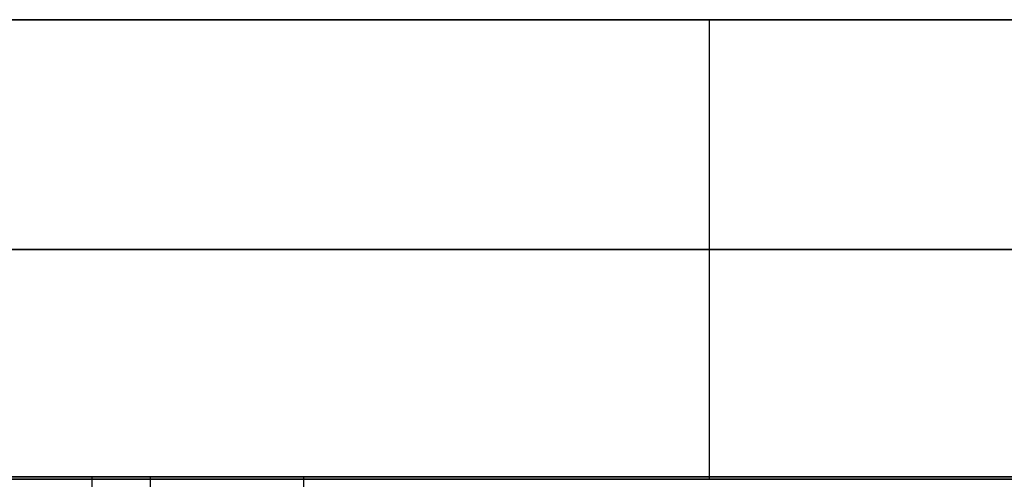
# Model space of a CAD drawing. Header units: millimetres. Extents: x 14566 to 15601, y -4 to 41.
# Tile 15 of 52: x 14853.86 to 14858.14, y 25.76 to 27.76. Entities that reach past the tile are written whole.
import ezdxf

# ---------------------------------------------------------------- set-up
doc = ezdxf.new("R2010")
doc.units = ezdxf.units.MM
doc.layers.add('Pond Mirror Ferm Living', color=7, linetype='Continuous', true_color=0x000000)

msp = doc.modelspace()

# ---------------------------------------------------------------- linework, layer by layer
at = {"layer": 'Pond Mirror Ferm Living'}
for p, q in [((15336.866, 27.7645, 3585.2848), (14836.866, 27.7645, 3585.2848)), ((15336.866, 27.7645, 3572.2848), (14836.866, 27.7645, 3572.2848)), ((14836.866, 27.7645, 2927.2612), (15336.866, 27.7645, 2927.2612)), ((14836.866, 27.7645, 2940.2612), (15336.866, 27.7645, 2940.2612)), ((14853.859, 27.7645, 3578.6287), (14853.8554, 27.7645, 3578.7327)), ((14853.8554, 27.7645, 3578.7327), (14853.8554, 27.7645, 3578.8369)), ((14853.8554, 27.7645, 3578.8369), (14853.859, 27.7645, 3578.9409)), ((14853.859, 27.7645, 2933.6051), (14853.8554, 27.7645, 2933.7091)), ((14853.8554, 27.7645, 2933.7091), (14853.8554, 27.7645, 2933.8133)), ((14853.8554, 27.7645, 2933.8133), (14853.859, 27.7645, 2933.9174)), ((14853.8662, 27.7645, 3578.5248), (14853.859, 27.7645, 3578.6287)), ((14853.859, 27.7645, 3578.9409), (14853.8662, 27.7645, 3579.0448)), ((14853.8662, 27.7645, 2933.5012), (14853.859, 27.7645, 2933.6051)), ((14853.859, 27.7645, 2933.9174), (14853.8662, 27.7645, 2934.0212)), ((14853.8771, 27.7645, 3578.4212), (14853.8662, 27.7645, 3578.5248)), ((14853.8662, 27.7645, 3579.0448), (14853.8771, 27.7645, 3579.1484)), ((14853.8771, 27.7645, 2933.3976), (14853.8662, 27.7645, 2933.5012)), ((14853.8662, 27.7645, 2934.0212), (14853.8771, 27.7645, 2934.1248)), ((14853.8915, 27.7645, 3578.3181), (14853.8771, 27.7645, 3578.4212)), ((14853.8771, 27.7645, 3579.1484), (14853.8915, 27.7645, 3579.2515)), ((14853.8915, 27.7645, 2933.2945), (14853.8771, 27.7645, 2933.3976)), ((14853.8771, 27.7645, 2934.1248), (14853.8915, 27.7645, 2934.2279)), ((14853.9095, 27.7645, 3578.2155), (14853.8915, 27.7645, 3578.3181)), ((14853.8915, 27.7645, 3579.2515), (14853.9095, 27.7645, 3579.3541)), ((14853.9095, 27.7645, 2933.1919), (14853.8915, 27.7645, 2933.2945)), ((14853.8915, 27.7645, 2934.2279), (14853.9095, 27.7645, 2934.3305)), ((14853.931, 27.7645, 3578.1136), (14853.9095, 27.7645, 3578.2155)), ((14853.9095, 27.7645, 3579.3541), (14853.931, 27.7645, 3579.456)), ((14853.931, 27.7645, 2933.09), (14853.9095, 27.7645, 2933.1919)), ((14853.9095, 27.7645, 2934.3305), (14853.931, 27.7645, 2934.4324)), ((14853.9561, 27.7645, 3578.0125), (14853.931, 27.7645, 3578.1136)), ((14853.931, 27.7645, 3579.456), (14853.9561, 27.7645, 3579.5571)), ((14853.9561, 27.7645, 2932.9889), (14853.931, 27.7645, 2933.09)), ((14853.931, 27.7645, 2934.4324), (14853.9561, 27.7645, 2934.5335)), ((14853.9846, 27.7645, 3577.9124), (14853.9561, 27.7645, 3578.0125)), ((14853.9561, 27.7645, 3579.5571), (14853.9846, 27.7645, 3579.6572)), ((14853.9846, 27.7645, 2932.8888), (14853.9561, 27.7645, 2932.9889)), ((14853.9561, 27.7645, 2934.5335), (14853.9846, 27.7645, 2934.6336)), ((14854.0166, 27.7645, 3577.8133), (14853.9846, 27.7645, 3577.9124)), ((14853.9846, 27.7645, 3579.6572), (14854.0166, 27.7645, 3579.7563)), ((14854.0166, 27.7645, 2932.7897), (14853.9846, 27.7645, 2932.8888)), ((14853.9846, 27.7645, 2934.6336), (14854.0166, 27.7645, 2934.7327)), ((14854.052, 27.7645, 3577.7154), (14854.0166, 27.7645, 3577.8133)), ((14854.0166, 27.7645, 3579.7563), (14854.052, 27.7645, 3579.8542)), ((14854.052, 27.7645, 2932.6918), (14854.0166, 27.7645, 2932.7897)), ((14854.0166, 27.7645, 2934.7327), (14854.052, 27.7645, 2934.8306)), ((14854.0908, 27.7645, 3577.6187), (14854.052, 27.7645, 3577.7154)), ((14854.052, 27.7645, 3579.8542), (14854.0908, 27.7645, 3579.9509)), ((14854.0908, 27.7645, 2932.5951), (14854.052, 27.7645, 2932.6918)), ((14854.052, 27.7645, 2934.8306), (14854.0908, 27.7645, 2934.9273)), ((14854.133, 27.7645, 3577.5235), (14854.0908, 27.7645, 3577.6187)), ((14854.0908, 27.7645, 3579.9509), (14854.133, 27.7645, 3580.0461)), ((14854.133, 27.7645, 2932.4999), (14854.0908, 27.7645, 2932.5951)), ((14854.0908, 27.7645, 2934.9273), (14854.133, 27.7645, 2935.0225)), ((14854.1784, 27.7645, 3577.4298), (14854.133, 27.7645, 3577.5235)), ((14854.133, 27.7645, 3580.0461), (14854.1784, 27.7645, 3580.1398)), ((14854.1784, 27.7645, 2932.4062), (14854.133, 27.7645, 2932.4999)), ((14854.133, 27.7645, 2935.0225), (14854.1784, 27.7645, 2935.1162)), ((14854.227, 27.7645, 3577.3377), (14854.1784, 27.7645, 3577.4298)), ((14854.1784, 27.7645, 3580.1398), (14854.227, 27.7645, 3580.2319)), ((14854.227, 27.7645, 2932.3141), (14854.1784, 27.7645, 2932.4062)), ((14854.1784, 27.7645, 2935.1162), (14854.227, 27.7645, 2935.2083)), ((14854.2788, 27.7645, 3577.2474), (14854.227, 27.7645, 3577.3377)), ((14854.227, 27.7645, 3580.2319), (14854.2788, 27.7645, 3580.3222)), ((14854.2788, 27.7645, 2932.2238), (14854.227, 27.7645, 2932.3141)), ((14854.227, 27.7645, 2935.2083), (14854.2788, 27.7645, 2935.2986)), ((14854.3338, 27.7645, 3577.1589), (14854.2788, 27.7645, 3577.2474)), ((14854.2788, 27.7645, 3580.3222), (14854.3338, 27.7645, 3580.4107)), ((14854.3338, 27.7645, 2932.1353), (14854.2788, 27.7645, 2932.2238)), ((14854.2788, 27.7645, 2935.2986), (14854.3338, 27.7645, 2935.3871)), ((14854.3917, 27.7645, 3577.0724), (14854.3338, 27.7645, 3577.1589)), ((14854.3338, 27.7645, 3580.4107), (14854.3917, 27.7645, 3580.4972)), ((14854.3917, 27.7645, 2932.0488), (14854.3338, 27.7645, 2932.1353)), ((14854.3338, 27.7645, 2935.3871), (14854.3917, 27.7645, 2935.4736)), ((14854.4526, 27.7645, 3576.9879), (14854.3917, 27.7645, 3577.0724)), ((14854.3917, 27.7645, 3580.4972), (14854.4526, 27.7645, 3580.5817)), ((14854.4526, 27.7645, 2931.9643), (14854.3917, 27.7645, 2932.0488)), ((14854.3917, 27.7645, 2935.4736), (14854.4526, 27.7645, 2935.5581)), ((14854.5164, 27.7645, 3576.9056), (14854.4526, 27.7645, 3576.9879)), ((14854.4526, 27.7645, 3580.5817), (14854.5164, 27.7645, 3580.664)), ((14854.5164, 27.7645, 2931.882), (14854.4526, 27.7645, 2931.9643)), ((14854.4526, 27.7645, 2935.5581), (14854.5164, 27.7645, 2935.6404)), ((14854.5831, 27.7645, 3576.8256), (14854.5164, 27.7645, 3576.9056)), ((14854.5164, 27.7645, 3580.664), (14854.5831, 27.7645, 3580.744)), ((14854.5831, 27.7645, 2931.802), (14854.5164, 27.7645, 2931.882)), ((14854.5164, 27.7645, 2935.6404), (14854.5831, 27.7645, 2935.7204)), ((14854.6524, 27.7645, 3576.7479), (14854.5831, 27.7645, 3576.8256)), ((14854.5831, 27.7645, 3580.744), (14854.6524, 27.7645, 3580.8217)), ((14854.6524, 27.7645, 2931.7243), (14854.5831, 27.7645, 2931.802)), ((14854.5831, 27.7645, 2935.7204), (14854.6524, 27.7645, 2935.7981)), ((14854.7244, 27.7645, 3576.6727), (14854.6524, 27.7645, 3576.7479)), ((14854.6524, 27.7645, 3580.8217), (14854.7244, 27.7645, 3580.8969)), ((14854.7244, 27.7645, 2931.6491), (14854.6524, 27.7645, 2931.7243)), ((14854.6524, 27.7645, 2935.7981), (14854.7244, 27.7645, 2935.8733)), ((14854.799, 27.7645, 3576.6), (14854.7244, 27.7645, 3576.6727)), ((14854.7244, 27.7645, 3580.8969), (14854.799, 27.7645, 3580.9696)), ((14854.799, 27.7645, 2931.5764), (14854.7244, 27.7645, 2931.6491)), ((14854.7244, 27.7645, 2935.8733), (14854.799, 27.7645, 2935.946)), ((14854.8761, 27.7645, 3576.53), (14854.799, 27.7645, 3576.6)), ((14854.799, 27.7645, 3580.9696), (14854.8761, 27.7645, 3581.0396)), ((14854.8761, 27.7645, 2931.5064), (14854.799, 27.7645, 2931.5764)), ((14854.799, 27.7645, 2935.946), (14854.8761, 27.7645, 2936.016)), ((14854.9556, 27.7645, 3576.4627), (14854.8761, 27.7645, 3576.53)), ((14854.8761, 27.7645, 3581.0396), (14854.9556, 27.7645, 3581.1069)), ((14854.9556, 27.7645, 2931.4391), (14854.8761, 27.7645, 2931.5064)), ((14854.8761, 27.7645, 2936.016), (14854.9556, 27.7645, 2936.0833)), ((14855.0373, 27.7645, 3576.3981), (14854.9556, 27.7645, 3576.4627)), ((14854.9556, 27.7645, 3581.1069), (14855.0373, 27.7645, 3581.1714)), ((14855.0373, 27.7645, 2931.3746), (14854.9556, 27.7645, 2931.4391)), ((14854.9556, 27.7645, 2936.0833), (14855.0373, 27.7645, 2936.1479)), ((14855.1212, 27.7645, 3576.3365), (14855.0373, 27.7645, 3576.3981)), ((14855.0373, 27.7645, 3581.1714), (14855.1212, 27.7645, 3581.2331)), ((14855.1212, 27.7645, 2931.3129), (14855.0373, 27.7645, 2931.3746)), ((14855.0373, 27.7645, 2936.1479), (14855.1212, 27.7645, 2936.2095)), ((14855.2072, 27.7645, 3576.2778), (14855.1212, 27.7645, 3576.3365)), ((14855.1212, 27.7645, 3581.2331), (14855.2072, 27.7645, 3581.2918)), ((14855.2072, 27.7645, 2931.2542), (14855.1212, 27.7645, 2931.3129)), ((14855.1212, 27.7645, 2936.2095), (14855.2072, 27.7645, 2936.2682)), ((14855.2952, 27.7645, 3576.2221), (14855.2072, 27.7645, 3576.2778)), ((14855.2072, 27.7645, 3581.2918), (14855.2952, 27.7645, 3581.3475)), ((14855.2952, 27.7645, 2931.1985), (14855.2072, 27.7645, 2931.2542)), ((14855.2072, 27.7645, 2936.2682), (14855.2952, 27.7645, 2936.3239)), ((14855.3851, 27.7645, 3576.1695), (14855.2952, 27.7645, 3576.2221)), ((14855.2952, 27.7645, 3581.3475), (14855.3851, 27.7645, 3581.4001)), ((14855.3851, 27.7645, 2931.146), (14855.2952, 27.7645, 2931.1985)), ((14855.2952, 27.7645, 2936.3239), (14855.3851, 27.7645, 2936.3765)), ((14855.4768, 27.7645, 3576.1201), (14855.3851, 27.7645, 3576.1695)), ((14855.3851, 27.7645, 3581.4001), (14855.4768, 27.7645, 3581.4495)), ((14855.4768, 27.7645, 2931.0965), (14855.3851, 27.7645, 2931.146)), ((14855.3851, 27.7645, 2936.3765), (14855.4768, 27.7645, 2936.4259)), ((14855.5701, 27.7645, 3576.0739), (14855.4768, 27.7645, 3576.1201)), ((14855.4768, 27.7645, 3581.4495), (14855.5701, 27.7645, 3581.4957)), ((14855.5701, 27.7645, 2931.0503), (14855.4768, 27.7645, 2931.0965)), ((14855.4768, 27.7645, 2936.4259), (14855.5701, 27.7645, 2936.4721)), ((14855.6649, 27.7645, 3576.0309), (14855.5701, 27.7645, 3576.0739)), ((14855.5701, 27.7645, 3581.4957), (14855.6649, 27.7645, 3581.5387)), ((14855.6649, 27.7645, 2931.0073), (14855.5701, 27.7645, 2931.0503)), ((14855.5701, 27.7645, 2936.4721), (14855.6649, 27.7645, 2936.5151)), ((14855.7612, 27.7645, 3575.9913), (14855.6649, 27.7645, 3576.0309)), ((14855.6649, 27.7645, 3581.5387), (14855.7612, 27.7645, 3581.5783)), ((14855.7612, 27.7645, 2930.9677), (14855.6649, 27.7645, 2931.0073)), ((14855.6649, 27.7645, 2936.5151), (14855.7612, 27.7645, 2936.5547)), ((14855.8589, 27.7645, 3575.955), (14855.7612, 27.7645, 3575.9913)), ((14855.7612, 27.7645, 3581.5783), (14855.8589, 27.7645, 3581.6146)), ((14855.8589, 27.7645, 2930.9314), (14855.7612, 27.7645, 2930.9677)), ((14855.7612, 27.7645, 2936.5547), (14855.8589, 27.7645, 2936.591)), ((14855.9577, 27.7645, 3575.9221), (14855.8589, 27.7645, 3575.955)), ((14855.8589, 27.7645, 3581.6146), (14855.9577, 27.7645, 3581.6475)), ((14855.9577, 27.7645, 2930.8985), (14855.8589, 27.7645, 2930.9314)), ((14855.8589, 27.7645, 2936.591), (14855.9577, 27.7645, 2936.6239)), ((14856.0576, 27.7645, 3575.8927), (14855.9577, 27.7645, 3575.9221)), ((14855.9577, 27.7645, 3581.6475), (14856.0576, 27.7645, 3581.6769)), ((14856.0576, 27.7645, 2930.8691), (14855.9577, 27.7645, 2930.8985)), ((14855.9577, 27.7645, 2936.6239), (14856.0576, 27.7645, 2936.6533)), ((14856.1584, 27.7645, 3575.8668), (14856.0576, 27.7645, 3575.8927)), ((14856.0576, 27.7645, 3581.6769), (14856.1584, 27.7645, 3581.7028)), ((14856.1584, 27.7645, 2930.8432), (14856.0576, 27.7645, 2930.8691)), ((14856.0576, 27.7645, 2936.6533), (14856.1584, 27.7645, 2936.6792)), ((14856.2601, 27.7645, 3575.8444), (14856.1584, 27.7645, 3575.8668)), ((14856.1584, 27.7645, 3581.7028), (14856.2601, 27.7645, 3581.7252)), ((14856.2601, 27.7645, 2930.8208), (14856.1584, 27.7645, 2930.8432)), ((14856.1584, 27.7645, 2936.6792), (14856.2601, 27.7645, 2936.7016)), ((14856.3625, 27.7645, 3575.8255), (14856.2601, 27.7645, 3575.8444)), ((14856.2601, 27.7645, 3581.7252), (14856.3625, 27.7645, 3581.7441)), ((14856.3625, 27.7645, 2930.8019), (14856.2601, 27.7645, 2930.8208)), ((14856.2601, 27.7645, 2936.7016), (14856.3625, 27.7645, 2936.7205)), ((14856.4655, 27.7645, 3575.8102), (14856.3625, 27.7645, 3575.8255)), ((14856.3625, 27.7645, 3581.7441), (14856.4655, 27.7645, 3581.7594)), ((14856.4655, 27.7645, 2930.7866), (14856.3625, 27.7645, 2930.8019)), ((14856.3625, 27.7645, 2936.7205), (14856.4655, 27.7645, 2936.7358)), ((14856.569, 27.7645, 3575.7985), (14856.4655, 27.7645, 3575.8102)), ((14856.4655, 27.7645, 3581.7594), (14856.569, 27.7645, 3581.7711)), ((14856.569, 27.7645, 2930.7749), (14856.4655, 27.7645, 2930.7866)), ((14856.4655, 27.7645, 2936.7358), (14856.569, 27.7645, 2936.7476)), ((14856.6728, 27.7645, 3575.7903), (14856.569, 27.7645, 3575.7985)), ((14856.569, 27.7645, 3581.7711), (14856.6728, 27.7645, 3581.7793)), ((14856.6728, 27.7645, 2930.7667), (14856.569, 27.7645, 2930.7749)), ((14856.569, 27.7645, 2936.7476), (14856.6728, 27.7645, 2936.7557)), ((14856.7769, 27.7645, 3575.7858), (14856.6728, 27.7645, 3575.7903)), ((14856.6728, 27.7645, 3581.7793), (14856.7769, 27.7645, 3581.7838)), ((14856.7769, 27.7645, 2930.7622), (14856.6728, 27.7645, 2930.7667)), ((14856.6728, 27.7645, 2936.7557), (14856.7769, 27.7645, 2936.7602)), ((14856.881, 27.7645, 3575.7849), (14856.7769, 27.7645, 3575.7858)), ((14856.7769, 27.7645, 3581.7838), (14856.881, 27.7645, 3581.7847)), ((14856.881, 27.7645, 2930.7613), (14856.7769, 27.7645, 2930.7622)), ((14856.7769, 27.7645, 2936.7602), (14856.881, 27.7645, 2936.7611)), ((14856.855, 27.7645, 3575.7848), (14856.855, 25.7645, 3575.7848)), ((14856.855, 27.7645, 3581.7848), (14856.855, 25.7645, 3581.7848)), ((14856.855, 27.7645, 2930.7612), (14856.855, 25.7645, 2930.7612)), ((14856.855, 27.7645, 2936.7612), (14856.855, 25.7645, 2936.7612)), ((14856.9851, 27.7645, 3575.7876), (14856.881, 27.7645, 3575.7849)), ((14856.881, 27.7645, 3581.7847), (14856.9851, 27.7645, 3581.782)), ((14856.9851, 27.7645, 2930.764), (14856.881, 27.7645, 2930.7613)), ((14856.881, 27.7645, 2936.7611), (14856.9851, 27.7645, 2936.7584)), ((14857.089, 27.7645, 3575.7939), (14856.9851, 27.7645, 3575.7876)), ((14856.9851, 27.7645, 3581.782), (14857.089, 27.7645, 3581.7757)), ((14857.089, 27.7645, 2930.7704), (14856.9851, 27.7645, 2930.764)), ((14856.9851, 27.7645, 2936.7584), (14857.089, 27.7645, 2936.7521)), ((14857.1927, 27.7645, 3575.8039), (14857.089, 27.7645, 3575.7939)), ((14857.089, 27.7645, 3581.7757), (14857.1927, 27.7645, 3581.7657)), ((14857.1927, 27.7645, 2930.7803), (14857.089, 27.7645, 2930.7704)), ((14857.089, 27.7645, 2936.7521), (14857.1927, 27.7645, 2936.7421)), ((14857.296, 27.7645, 3575.8174), (14857.1927, 27.7645, 3575.8039)), ((14857.1927, 27.7645, 3581.7657), (14857.296, 27.7645, 3581.7522)), ((14857.296, 27.7645, 2930.7938), (14857.1927, 27.7645, 2930.7803)), ((14857.1927, 27.7645, 2936.7421), (14857.296, 27.7645, 2936.7286)), ((14857.3987, 27.7645, 3575.8345), (14857.296, 27.7645, 3575.8174)), ((14857.296, 27.7645, 3581.7522), (14857.3987, 27.7645, 3581.7351)), ((14857.3987, 27.7645, 2930.8109), (14857.296, 27.7645, 2930.7938)), ((14857.296, 27.7645, 2936.7286), (14857.3987, 27.7645, 2936.7115)), ((14857.5007, 27.7645, 3575.8551), (14857.3987, 27.7645, 3575.8345)), ((14857.3987, 27.7645, 3581.7351), (14857.5007, 27.7645, 3581.7145)), ((14857.5007, 27.7645, 2930.8315), (14857.3987, 27.7645, 2930.8109)), ((14857.3987, 27.7645, 2936.7115), (14857.5007, 27.7645, 2936.6909)), ((14857.602, 27.7645, 3575.8793), (14857.5007, 27.7645, 3575.8551)), ((14857.5007, 27.7645, 3581.7145), (14857.602, 27.7645, 3581.6903)), ((14857.602, 27.7645, 2930.8557), (14857.5007, 27.7645, 2930.8315)), ((14857.5007, 27.7645, 2936.6909), (14857.602, 27.7645, 2936.6667)), ((14857.7024, 27.7645, 3575.907), (14857.602, 27.7645, 3575.8793)), ((14857.602, 27.7645, 3581.6903), (14857.7024, 27.7645, 3581.6626)), ((14857.7024, 27.7645, 2930.8834), (14857.602, 27.7645, 2930.8557)), ((14857.602, 27.7645, 2936.6667), (14857.7024, 27.7645, 2936.639)), ((14857.8018, 27.7645, 3575.9381), (14857.7024, 27.7645, 3575.907)), ((14857.7024, 27.7645, 3581.6626), (14857.8018, 27.7645, 3581.6315)), ((14857.8018, 27.7645, 2930.9145), (14857.7024, 27.7645, 2930.8834)), ((14857.7024, 27.7645, 2936.639), (14857.8018, 27.7645, 2936.6079)), ((14857.9, 27.7645, 3575.9727), (14857.8018, 27.7645, 3575.9381)), ((14857.8018, 27.7645, 3581.6315), (14857.9, 27.7645, 3581.5969)), ((14857.9, 27.7645, 2930.9491), (14857.8018, 27.7645, 2930.9145)), ((14857.8018, 27.7645, 2936.6079), (14857.9, 27.7645, 2936.5733)), ((14857.997, 27.7645, 3576.0107), (14857.9, 27.7645, 3575.9727)), ((14857.9, 27.7645, 3581.5969), (14857.997, 27.7645, 3581.5589)), ((14857.997, 27.7645, 2930.9871), (14857.9, 27.7645, 2930.9491)), ((14857.9, 27.7645, 2936.5733), (14857.997, 27.7645, 2936.5353)), ((14858.0926, 27.7645, 3576.052), (14857.997, 27.7645, 3576.0107)), ((14857.997, 27.7645, 3581.5589), (14858.0926, 27.7645, 3581.5176)), ((14858.0926, 27.7645, 2931.0284), (14857.997, 27.7645, 2930.9871)), ((14857.997, 27.7645, 2936.5353), (14858.0926, 27.7645, 2936.494)), ((14858.1867, 27.7645, 3576.0966), (14858.0926, 27.7645, 3576.052)), ((14858.0926, 27.7645, 3581.5176), (14858.1867, 27.7645, 3581.473)), ((14858.1867, 27.7645, 2931.073), (14858.0926, 27.7645, 2931.0284)), ((14858.0926, 27.7645, 2936.494), (14858.1867, 27.7645, 2936.4494)), ((15336.866, 26.7645, 3572.2848), (14836.866, 26.7645, 3572.2848)), ((14836.866, 26.7645, 2940.2612), (15336.866, 26.7645, 2940.2612)), ((15336.866, 25.7645, 3587.2848), (14836.866, 25.7645, 3587.2848)), ((15336.866, 25.7645, 3572.2848), (14836.866, 25.7645, 3572.2848)), ((14854.0265, 25.7645, 3579.7848), (14836.866, 25.7645, 3579.7848)), ((14836.866, 25.7645, 2925.2612), (15336.866, 25.7645, 2925.2612)), ((14836.866, 25.7645, 2940.2612), (15336.866, 25.7645, 2940.2612)), ((14836.866, 25.7645, 2932.7612), (14854.0265, 25.7645, 2932.7612)), ((14854.4234, 25.7751, 3735.2701), (14839.3305, 25.7753, 3725.57)), ((14854.1686, 25.7751, 2780.6803), (14842.4661, 25.7752, 2786.9053)), ((14843.6786, 25.7752, 3723.388), (14855.0898, 25.7751, 3730.7151)), ((14848.5416, 25.7752, 2778.8678), (14860.6766, 25.775, 2772.6243)), ((14853.859, 25.7645, 3578.9409), (14853.8554, 25.7645, 3578.8369)), ((14853.8554, 25.7645, 3578.8369), (14853.8554, 25.7645, 3578.7327)), ((14853.8554, 25.7645, 3578.7327), (14853.859, 25.7645, 3578.6287)), ((14853.859, 25.7645, 2933.9174), (14853.8554, 25.7645, 2933.8133)), ((14853.8554, 25.7645, 2933.8133), (14853.8554, 25.7645, 2933.7091)), ((14853.8554, 25.7645, 2933.7091), (14853.859, 25.7645, 2933.6051)), ((14853.8662, 25.7645, 3579.0448), (14853.859, 25.7645, 3578.9409)), ((14853.859, 25.7645, 3578.6287), (14853.8662, 25.7645, 3578.5248)), ((14853.8662, 25.7645, 2934.0212), (14853.859, 25.7645, 2933.9174)), ((14853.859, 25.7645, 2933.6051), (14853.8662, 25.7645, 2933.5012)), ((14853.8771, 25.7645, 3579.1484), (14853.8662, 25.7645, 3579.0448)), ((14853.8662, 25.7645, 3578.5248), (14853.8771, 25.7645, 3578.4212)), ((14853.8771, 25.7645, 2934.1248), (14853.8662, 25.7645, 2934.0212)), ((14853.8662, 25.7645, 2933.5012), (14853.8771, 25.7645, 2933.3976)), ((14853.8915, 25.7645, 3579.2515), (14853.8771, 25.7645, 3579.1484)), ((14853.8771, 25.7645, 3578.4212), (14853.8915, 25.7645, 3578.3181)), ((14853.8915, 25.7645, 2934.2279), (14853.8771, 25.7645, 2934.1248)), ((14853.8771, 25.7645, 2933.3976), (14853.8915, 25.7645, 2933.2945)), ((14853.9095, 25.7645, 3579.3541), (14853.8915, 25.7645, 3579.2515)), ((14853.8915, 25.7645, 3578.3181), (14853.9095, 25.7645, 3578.2155)), ((14853.9095, 25.7645, 2934.3305), (14853.8915, 25.7645, 2934.2279)), ((14853.8915, 25.7645, 2933.2945), (14853.9095, 25.7645, 2933.1919)), ((14853.931, 25.7645, 3579.456), (14853.9095, 25.7645, 3579.3541)), ((14853.9095, 25.7645, 3578.2155), (14853.931, 25.7645, 3578.1136)), ((14853.931, 25.7645, 2934.4324), (14853.9095, 25.7645, 2934.3305)), ((14853.9095, 25.7645, 2933.1919), (14853.931, 25.7645, 2933.09)), ((14853.9561, 25.7645, 3579.5571), (14853.931, 25.7645, 3579.456)), ((14853.931, 25.7645, 3578.1136), (14853.9561, 25.7645, 3578.0125)), ((14853.9561, 25.7645, 2934.5335), (14853.931, 25.7645, 2934.4324)), ((14853.931, 25.7645, 2933.09), (14853.9561, 25.7645, 2932.9889)), ((14853.9846, 25.7645, 3579.6572), (14853.9561, 25.7645, 3579.5571)), ((14853.9561, 25.7645, 3578.0125), (14853.9846, 25.7645, 3577.9124)), ((14853.9846, 25.7645, 2934.6336), (14853.9561, 25.7645, 2934.5335)), ((14853.9561, 25.7645, 2932.9889), (14853.9846, 25.7645, 2932.8888)), ((14854.0166, 25.7645, 3579.7563), (14853.9846, 25.7645, 3579.6572)), ((14853.9846, 25.7645, 3577.9124), (14854.0166, 25.7645, 3577.8133)), ((14854.0166, 25.7645, 2934.7327), (14853.9846, 25.7645, 2934.6336)), ((14853.9846, 25.7645, 2932.8888), (14854.0166, 25.7645, 2932.7897)), ((14854.052, 25.7645, 3579.8542), (14854.0166, 25.7645, 3579.7563)), ((14854.0166, 25.7645, 3577.8133), (14854.052, 25.7645, 3577.7154)), ((14854.052, 25.7645, 2934.8306), (14854.0166, 25.7645, 2934.7327)), ((14854.0166, 25.7645, 2932.7897), (14854.052, 25.7645, 2932.6918)), ((14854.0908, 25.7645, 3579.9509), (14854.052, 25.7645, 3579.8542)), ((14854.052, 25.7645, 3577.7154), (14854.0908, 25.7645, 3577.6187)), ((14854.0908, 25.7645, 2934.9273), (14854.052, 25.7645, 2934.8306)), ((14854.052, 25.7645, 2932.6918), (14854.0908, 25.7645, 2932.5951)), ((14854.133, 25.7645, 3580.0461), (14854.0908, 25.7645, 3579.9509)), ((14854.0908, 25.7645, 3577.6187), (14854.133, 25.7645, 3577.5235)), ((14854.133, 25.7645, 2935.0225), (14854.0908, 25.7645, 2934.9273)), ((14854.0908, 25.7645, 2932.5951), (14854.133, 25.7645, 2932.4999)), ((14854.1784, 25.7645, 3580.1398), (14854.133, 25.7645, 3580.0461)), ((14854.133, 25.7645, 3577.5235), (14854.1784, 25.7645, 3577.4298)), ((14854.1784, 25.7645, 2935.1162), (14854.133, 25.7645, 2935.0225)), ((14854.133, 25.7645, 2932.4999), (14854.1784, 25.7645, 2932.4062)), ((14865.9473, 25.7749, 2774.7061), (14854.1686, 25.7751, 2780.6803)), ((14854.1686, 25.7751, 2780.6803), (14854.1691, 0.0102, 2780.6803)), ((14854.227, 25.7645, 3580.2319), (14854.1784, 25.7645, 3580.1398)), ((14854.1784, 25.7645, 3577.4298), (14854.227, 25.7645, 3577.3377)), ((14854.227, 25.7645, 2935.2083), (14854.1784, 25.7645, 2935.1162)), ((14854.1784, 25.7645, 2932.4062), (14854.227, 25.7645, 2932.3141)), ((14854.2788, 25.7645, 3580.3222), (14854.227, 25.7645, 3580.2319)), ((14854.227, 25.7645, 3577.3377), (14854.2788, 25.7645, 3577.2474)), ((14854.2788, 25.7645, 2935.2986), (14854.227, 25.7645, 2935.2083)), ((14854.227, 25.7645, 2932.3141), (14854.2788, 25.7645, 2932.2238)), ((14854.3338, 25.7645, 3580.4107), (14854.2788, 25.7645, 3580.3222)), ((14854.2788, 25.7645, 3577.2474), (14854.3338, 25.7645, 3577.1589)), ((14854.3338, 25.7645, 2935.3871), (14854.2788, 25.7645, 2935.2986)), ((14854.2788, 25.7645, 2932.2238), (14854.3338, 25.7645, 2932.1353)), ((14854.3917, 25.7645, 3580.4972), (14854.3338, 25.7645, 3580.4107)), ((14854.3338, 25.7645, 3577.1589), (14854.3917, 25.7645, 3577.0724)), ((14854.3917, 25.7645, 2935.4736), (14854.3338, 25.7645, 2935.3871)), ((14854.3338, 25.7645, 2932.1353), (14854.3917, 25.7645, 2932.0488)), ((14854.4526, 25.7645, 3580.5817), (14854.3917, 25.7645, 3580.4972)), ((14854.3917, 25.7645, 3577.0724), (14854.4526, 25.7645, 3576.9879)), ((14854.4526, 25.7645, 2935.5581), (14854.3917, 25.7645, 2935.4736)), ((14854.3917, 25.7645, 2932.0488), (14854.4526, 25.7645, 2931.9643)), ((14864.9308, 25.7749, 3741.6877), (14854.4234, 25.7751, 3735.2701)), ((14854.4234, 25.7751, 3735.2701), (14854.4238, 0.0102, 3735.2701)), ((14854.5164, 25.7645, 3580.664), (14854.4526, 25.7645, 3580.5817)), ((14854.4526, 25.7645, 3576.9879), (14854.5164, 25.7645, 3576.9056)), ((14854.5164, 25.7645, 2935.6404), (14854.4526, 25.7645, 2935.5581)), ((14854.4526, 25.7645, 2931.9643), (14854.5164, 25.7645, 2931.882)), ((14854.5831, 25.7645, 3580.744), (14854.5164, 25.7645, 3580.664)), ((14854.5164, 25.7645, 3576.9056), (14854.5831, 25.7645, 3576.8256)), ((14854.5831, 25.7645, 2935.7204), (14854.5164, 25.7645, 2935.6404)), ((14854.5164, 25.7645, 2931.882), (14854.5831, 25.7645, 2931.802)), ((14854.6524, 25.7645, 3580.8217), (14854.5831, 25.7645, 3580.744)), ((14854.5831, 25.7645, 3576.8256), (14854.6524, 25.7645, 3576.7479)), ((14854.6524, 25.7645, 2935.7981), (14854.5831, 25.7645, 2935.7204)), ((14854.5831, 25.7645, 2931.802), (14854.6524, 25.7645, 2931.7243)), ((14854.7244, 25.7645, 3580.8969), (14854.6524, 25.7645, 3580.8217)), ((14854.6524, 25.7645, 3576.7479), (14854.7244, 25.7645, 3576.6727)), ((14854.7244, 25.7645, 2935.8733), (14854.6524, 25.7645, 2935.7981)), ((14854.6524, 25.7645, 2931.7243), (14854.7244, 25.7645, 2931.6491)), ((14854.799, 25.7645, 3580.9696), (14854.7244, 25.7645, 3580.8969)), ((14854.7244, 25.7645, 3576.6727), (14854.799, 25.7645, 3576.6)), ((14854.799, 25.7645, 2935.946), (14854.7244, 25.7645, 2935.8733)), ((14854.7244, 25.7645, 2931.6491), (14854.799, 25.7645, 2931.5764)), ((14854.8761, 25.7645, 3581.0396), (14854.799, 25.7645, 3580.9696)), ((14854.799, 25.7645, 3576.6), (14854.8761, 25.7645, 3576.53)), ((14854.8761, 25.7645, 2936.016), (14854.799, 25.7645, 2935.946)), ((14854.799, 25.7645, 2931.5764), (14854.8761, 25.7645, 2931.5064)), ((14854.9556, 25.7645, 3581.1069), (14854.8761, 25.7645, 3581.0396)), ((14854.8761, 25.7645, 3576.53), (14854.9556, 25.7645, 3576.4627)), ((14854.9556, 25.7645, 2936.0833), (14854.8761, 25.7645, 2936.016)), ((14854.8761, 25.7645, 2931.5064), (14854.9556, 25.7645, 2931.4391)), ((14855.0373, 25.7645, 3581.1714), (14854.9556, 25.7645, 3581.1069)), ((14854.9556, 25.7645, 3576.4627), (14855.0373, 25.7645, 3576.3981)), ((14855.0373, 25.7645, 2936.1479), (14854.9556, 25.7645, 2936.0833)), ((14854.9556, 25.7645, 2931.4391), (14855.0373, 25.7645, 2931.3746)), ((14855.1212, 25.7645, 3581.2331), (14855.0373, 25.7645, 3581.1714)), ((14855.0373, 25.7645, 3576.3981), (14855.1212, 25.7645, 3576.3365)), ((14855.1212, 25.7645, 2936.2095), (14855.0373, 25.7645, 2936.1479)), ((14855.0373, 25.7645, 2931.3746), (14855.1212, 25.7645, 2931.3129)), ((14855.0898, 25.7751, 3730.7151), (14865.7408, 25.7749, 3737.2593)), ((14855.0898, 25.7751, 3730.7151), (14855.0902, 0.0102, 3730.7151)), ((14855.2072, 25.7645, 3581.2918), (14855.1212, 25.7645, 3581.2331)), ((14855.1212, 25.7645, 3576.3365), (14855.2072, 25.7645, 3576.2778)), ((14855.2072, 25.7645, 2936.2682), (14855.1212, 25.7645, 2936.2095)), ((14855.1212, 25.7645, 2931.3129), (14855.2072, 25.7645, 2931.2542)), ((14855.2952, 25.7645, 3581.3475), (14855.2072, 25.7645, 3581.2918)), ((14855.2072, 25.7645, 3576.2778), (14855.2952, 25.7645, 3576.2221)), ((14855.2952, 25.7645, 2936.3239), (14855.2072, 25.7645, 2936.2682)), ((14855.2072, 25.7645, 2931.2542), (14855.2952, 25.7645, 2931.1985)), ((14855.3851, 25.7645, 3581.4001), (14855.2952, 25.7645, 3581.3475)), ((14855.2952, 25.7645, 3576.2221), (14855.3851, 25.7645, 3576.1695)), ((14855.3851, 25.7645, 2936.3765), (14855.2952, 25.7645, 2936.3239)), ((14855.2952, 25.7645, 2931.1985), (14855.3851, 25.7645, 2931.146)), ((14855.4768, 25.7645, 3581.4495), (14855.3851, 25.7645, 3581.4001)), ((14855.3851, 25.7645, 3576.1695), (14855.4768, 25.7645, 3576.1201)), ((14855.4768, 25.7645, 2936.4259), (14855.3851, 25.7645, 2936.3765)), ((14855.3851, 25.7645, 2931.146), (14855.4768, 25.7645, 2931.0965)), ((14855.5701, 25.7645, 3581.4957), (14855.4768, 25.7645, 3581.4495)), ((14855.4768, 25.7645, 3576.1201), (14855.5701, 25.7645, 3576.0739)), ((14855.5701, 25.7645, 2936.4721), (14855.4768, 25.7645, 2936.4259)), ((14855.4768, 25.7645, 2931.0965), (14855.5701, 25.7645, 2931.0503)), ((14855.6649, 25.7645, 3581.5387), (14855.5701, 25.7645, 3581.4957)), ((14855.5701, 25.7645, 3576.0739), (14855.6649, 25.7645, 3576.0309)), ((14855.6649, 25.7645, 2936.5151), (14855.5701, 25.7645, 2936.4721)), ((14855.5701, 25.7645, 2931.0503), (14855.6649, 25.7645, 2931.0073)), ((14855.7612, 25.7645, 3581.5783), (14855.6649, 25.7645, 3581.5387)), ((14855.6649, 25.7645, 3576.0309), (14855.7612, 25.7645, 3575.9913)), ((14855.7612, 25.7645, 2936.5547), (14855.6649, 25.7645, 2936.5151)), ((14855.6649, 25.7645, 2931.0073), (14855.7612, 25.7645, 2930.9677)), ((14855.8589, 25.7645, 3581.6146), (14855.7612, 25.7645, 3581.5783)), ((14855.7612, 25.7645, 3575.9913), (14855.8589, 25.7645, 3575.955)), ((14855.8589, 25.7645, 2936.591), (14855.7612, 25.7645, 2936.5547)), ((14855.7612, 25.7645, 2930.9677), (14855.8589, 25.7645, 2930.9314)), ((14855.9577, 25.7645, 3581.6475), (14855.8589, 25.7645, 3581.6146)), ((14855.8589, 25.7645, 3575.955), (14855.9577, 25.7645, 3575.9221)), ((14855.9577, 25.7645, 2936.6239), (14855.8589, 25.7645, 2936.591)), ((14855.8589, 25.7645, 2930.9314), (14855.9577, 25.7645, 2930.8985)), ((14856.0576, 25.7645, 3581.6769), (14855.9577, 25.7645, 3581.6475)), ((14855.9577, 25.7645, 3575.9221), (14856.0576, 25.7645, 3575.8927)), ((14856.0576, 25.7645, 2936.6533), (14855.9577, 25.7645, 2936.6239)), ((14855.9577, 25.7645, 2930.8985), (14856.0576, 25.7645, 2930.8691)), ((14856.1584, 25.7645, 3581.7028), (14856.0576, 25.7645, 3581.6769)), ((14856.0576, 25.7645, 3575.8927), (14856.1584, 25.7645, 3575.8668)), ((14856.1584, 25.7645, 2936.6792), (14856.0576, 25.7645, 2936.6533)), ((14856.0576, 25.7645, 2930.8691), (14856.1584, 25.7645, 2930.8432)), ((14856.2601, 25.7645, 3581.7252), (14856.1584, 25.7645, 3581.7028)), ((14856.1584, 25.7645, 3575.8668), (14856.2601, 25.7645, 3575.8444)), ((14856.2601, 25.7645, 2936.7016), (14856.1584, 25.7645, 2936.6792)), ((14856.1584, 25.7645, 2930.8432), (14856.2601, 25.7645, 2930.8208)), ((14856.3625, 25.7645, 3581.7441), (14856.2601, 25.7645, 3581.7252)), ((14856.2601, 25.7645, 3575.8444), (14856.3625, 25.7645, 3575.8255)), ((14856.3625, 25.7645, 2936.7205), (14856.2601, 25.7645, 2936.7016)), ((14856.2601, 25.7645, 2930.8208), (14856.3625, 25.7645, 2930.8019)), ((14856.4655, 25.7645, 3581.7594), (14856.3625, 25.7645, 3581.7441)), ((14856.3625, 25.7645, 3575.8255), (14856.4655, 25.7645, 3575.8102)), ((14856.4655, 25.7645, 2936.7358), (14856.3625, 25.7645, 2936.7205)), ((14856.3625, 25.7645, 2930.8019), (14856.4655, 25.7645, 2930.7866)), ((14856.569, 25.7645, 3581.7711), (14856.4655, 25.7645, 3581.7594)), ((14856.4655, 25.7645, 3575.8102), (14856.569, 25.7645, 3575.7985)), ((14856.569, 25.7645, 2936.7476), (14856.4655, 25.7645, 2936.7358)), ((14856.4655, 25.7645, 2930.7866), (14856.569, 25.7645, 2930.7749)), ((14856.6728, 25.7645, 3581.7793), (14856.569, 25.7645, 3581.7711)), ((14856.569, 25.7645, 3575.7985), (14856.6728, 25.7645, 3575.7903)), ((14856.6728, 25.7645, 2936.7557), (14856.569, 25.7645, 2936.7476)), ((14856.569, 25.7645, 2930.7749), (14856.6728, 25.7645, 2930.7667)), ((14856.7769, 25.7645, 3581.7838), (14856.6728, 25.7645, 3581.7793)), ((14856.6728, 25.7645, 3575.7903), (14856.7769, 25.7645, 3575.7858)), ((14856.7769, 25.7645, 2936.7602), (14856.6728, 25.7645, 2936.7557)), ((14856.6728, 25.7645, 2930.7667), (14856.7769, 25.7645, 2930.7622)), ((14856.881, 25.7645, 3581.7847), (14856.7769, 25.7645, 3581.7838)), ((14856.7769, 25.7645, 3575.7858), (14856.881, 25.7645, 3575.7849)), ((14856.881, 25.7645, 2936.7611), (14856.7769, 25.7645, 2936.7602)), ((14856.7769, 25.7645, 2930.7622), (14856.881, 25.7645, 2930.7613)), ((14856.9851, 25.7645, 3581.782), (14856.881, 25.7645, 3581.7847)), ((14856.881, 25.7645, 3575.7849), (14856.9851, 25.7645, 3575.7876)), ((14856.9851, 25.7645, 2936.7584), (14856.881, 25.7645, 2936.7611)), ((14856.881, 25.7645, 2930.7613), (14856.9851, 25.7645, 2930.764)), ((14857.089, 25.7645, 3581.7757), (14856.9851, 25.7645, 3581.782)), ((14856.9851, 25.7645, 3575.7876), (14857.089, 25.7645, 3575.7939)), ((14857.089, 25.7645, 2936.7521), (14856.9851, 25.7645, 2936.7584)), ((14856.9851, 25.7645, 2930.764), (14857.089, 25.7645, 2930.7704)), ((14857.1927, 25.7645, 3581.7657), (14857.089, 25.7645, 3581.7757)), ((14857.089, 25.7645, 3575.7939), (14857.1927, 25.7645, 3575.8039)), ((14857.1927, 25.7645, 2936.7421), (14857.089, 25.7645, 2936.7521)), ((14857.089, 25.7645, 2930.7704), (14857.1927, 25.7645, 2930.7803)), ((14857.296, 25.7645, 3581.7522), (14857.1927, 25.7645, 3581.7657)), ((14857.1927, 25.7645, 3575.8039), (14857.296, 25.7645, 3575.8174)), ((14857.296, 25.7645, 2936.7286), (14857.1927, 25.7645, 2936.7421)), ((14857.1927, 25.7645, 2930.7803), (14857.296, 25.7645, 2930.7938)), ((14857.3987, 25.7645, 3581.7351), (14857.296, 25.7645, 3581.7522)), ((14857.296, 25.7645, 3575.8174), (14857.3987, 25.7645, 3575.8345)), ((14857.3987, 25.7645, 2936.7115), (14857.296, 25.7645, 2936.7286)), ((14857.296, 25.7645, 2930.7938), (14857.3987, 25.7645, 2930.8109)), ((14857.5007, 25.7645, 3581.7145), (14857.3987, 25.7645, 3581.7351)), ((14857.3987, 25.7645, 3575.8345), (14857.5007, 25.7645, 3575.8551)), ((14857.5007, 25.7645, 2936.6909), (14857.3987, 25.7645, 2936.7115)), ((14857.3987, 25.7645, 2930.8109), (14857.5007, 25.7645, 2930.8315)), ((14857.602, 25.7645, 3581.6903), (14857.5007, 25.7645, 3581.7145)), ((14857.5007, 25.7645, 3575.8551), (14857.602, 25.7645, 3575.8793)), ((14857.602, 25.7645, 2936.6667), (14857.5007, 25.7645, 2936.6909)), ((14857.5007, 25.7645, 2930.8315), (14857.602, 25.7645, 2930.8557)), ((14857.7024, 25.7645, 3581.6626), (14857.602, 25.7645, 3581.6903)), ((14857.602, 25.7645, 3575.8793), (14857.7024, 25.7645, 3575.907)), ((14857.7024, 25.7645, 2936.639), (14857.602, 25.7645, 2936.6667)), ((14857.602, 25.7645, 2930.8557), (14857.7024, 25.7645, 2930.8834)), ((14857.8018, 25.7645, 3581.6315), (14857.7024, 25.7645, 3581.6626)), ((14857.7024, 25.7645, 3575.907), (14857.8018, 25.7645, 3575.9381)), ((14857.8018, 25.7645, 2936.6079), (14857.7024, 25.7645, 2936.639)), ((14857.7024, 25.7645, 2930.8834), (14857.8018, 25.7645, 2930.9145)), ((14857.9, 25.7645, 3581.5969), (14857.8018, 25.7645, 3581.6315)), ((14857.8018, 25.7645, 3575.9381), (14857.9, 25.7645, 3575.9727)), ((14857.9, 25.7645, 2936.5733), (14857.8018, 25.7645, 2936.6079)), ((14857.8018, 25.7645, 2930.9145), (14857.9, 25.7645, 2930.9491)), ((14857.997, 25.7645, 3581.5589), (14857.9, 25.7645, 3581.5969)), ((14857.9, 25.7645, 3575.9727), (14857.997, 25.7645, 3576.0107)), ((14857.997, 25.7645, 2936.5353), (14857.9, 25.7645, 2936.5733)), ((14857.9, 25.7645, 2930.9491), (14857.997, 25.7645, 2930.9871)), ((14858.0926, 25.7645, 3581.5176), (14857.997, 25.7645, 3581.5589)), ((14857.997, 25.7645, 3576.0107), (14858.0926, 25.7645, 3576.052)), ((14858.0926, 25.7645, 2936.494), (14857.997, 25.7645, 2936.5353)), ((14857.997, 25.7645, 2930.9871), (14858.0926, 25.7645, 2931.0284)), ((14858.1867, 25.7645, 3581.473), (14858.0926, 25.7645, 3581.5176)), ((14858.0926, 25.7645, 3576.052), (14858.1867, 25.7645, 3576.0966)), ((14858.1867, 25.7645, 2936.4494), (14858.0926, 25.7645, 2936.494)), ((14858.0926, 25.7645, 2931.0284), (14858.1867, 25.7645, 2931.073))]:
    msp.add_line(p, q, dxfattribs=at)

doc.saveas('drawing.dxf')
